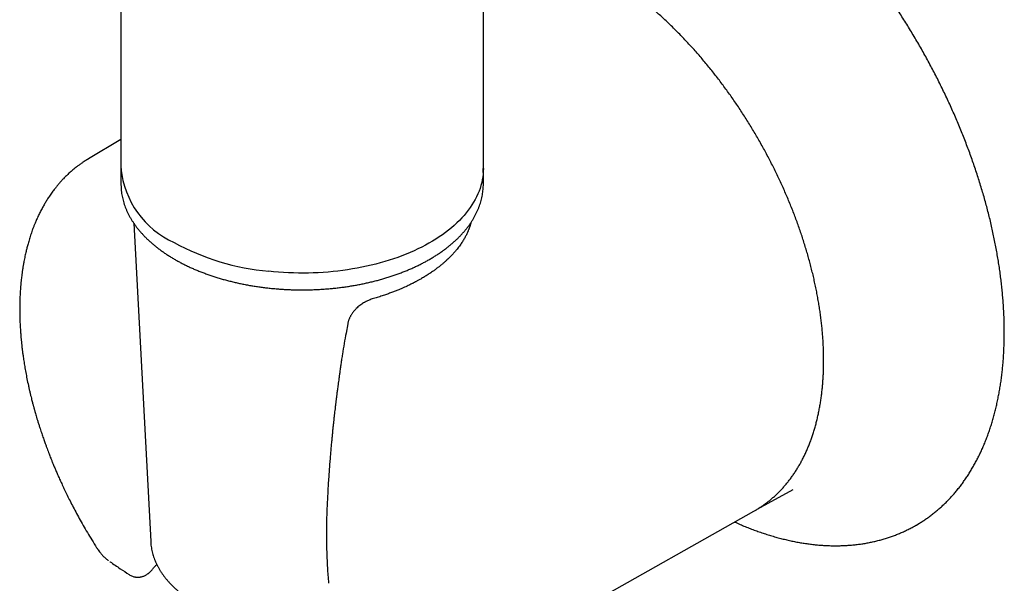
# Model space of a CAD drawing. Header units: millimetres. Extents: x 8 to 1378, y 12 to 1046.
# Tile 23 of 64: x 1082 to 1149, y 277 to 316. Entities that reach past the tile are written whole.
import ezdxf

# ---------------------------------------------------------------- set-up
doc = ezdxf.new("R2010")
doc.units = ezdxf.units.MM

msp = doc.modelspace()

# ---------------------------------------------------------------- linework, layer by layer
at = {"color": 7, "linetype": 'Continuous', "lineweight": 30}
for p, q in [((1113.556, 305.546), (1113.556, 358.621)), ((1088.756, 317.62), (1088.756, 305.546)), ((1088.756, 307.518), (1086.536, 306.204)), ((1086.519, 306.188), (1086.539, 306.2)), ((1088.756, 305.709), (1088.756, 304.484)), ((1113.556, 304.484), (1113.556, 305.709)), ((1089.634, 301.799), (1090.79, 280.032)), ((1112.701, 301.835), (1112.669, 301.715)), ((1112.674, 301.732), (1112.677, 301.8)), ((1104.277, 294.926), (1104.157, 294.29)), ((1132.789, 282.512), (1134.764, 283.596)), ((1108.204, 268.671), (1132.076, 282.114)), ((1088, 278.655), (1088.011, 278.647))]:
    msp.add_line(p, q, dxfattribs=at)
at = {"color": 7, "linetype": 'Continuous', "lineweight": 30, "flags": 128}
for points in [[(1113.556, 305.546), (1113.551, 305.355), (1113.538, 305.159), (1113.515, 304.963), (1113.482, 304.767), (1113.441, 304.572), (1113.39, 304.378), (1113.33, 304.184), (1113.26, 303.992), (1113.182, 303.801), (1113.094, 303.611), (1112.998, 303.422), (1112.892, 303.235), (1112.778, 303.05), (1112.655, 302.867), (1112.523, 302.686), (1112.383, 302.507), (1112.234, 302.33), (1112.077, 302.156), (1111.912, 301.984), (1111.738, 301.815), (1111.557, 301.648), (1111.368, 301.485), (1111.171, 301.325), (1110.966, 301.168), (1110.754, 301.014), (1110.535, 300.863), (1110.309, 300.717), (1110.076, 300.573), (1109.836, 300.434), (1109.59, 300.298), (1109.337, 300.166), (1109.078, 300.039), (1108.813, 299.915), (1108.542, 299.796), (1108.266, 299.681), (1107.985, 299.571), (1107.698, 299.465), (1107.406, 299.363), (1107.11, 299.267), (1106.809, 299.175), (1106.504, 299.088), (1106.195, 299.005), (1105.882, 298.928), (1105.565, 298.855), (1105.246, 298.788), (1104.923, 298.726), (1104.597, 298.669), (1104.269, 298.617), (1103.938, 298.57), (1103.605, 298.529), (1103.271, 298.492), (1102.934, 298.462), (1102.597, 298.436), (1102.258, 298.416), (1101.919, 298.401), (1101.579, 298.392), (1101.238, 298.388), (1100.898, 298.389), (1100.558, 298.396), (1100.218, 298.408), (1099.879, 298.426), (1099.541, 298.449), (1099.204, 298.477), (1098.868, 298.51)], [(1088.756, 304.484), (1088.756, 304.46), (1088.762, 304.268)], [(1113.55, 304.261), (1113.555, 304.411), (1113.556, 304.484)], [(1132.924, 282.587), (1132.898, 282.572), (1132.642, 282.433)], [(1132.076, 282.114), (1132.197, 282.184), (1132.21, 282.192)], [(1143.177, 281.154), (1143.188, 281.16), (1143.356, 281.259)]]:
    msp.add_lwpolyline(points, dxfattribs=at)
at = {"color": 7, "linetype": 'Continuous', "lineweight": 30}
for centre, radius, start, end in [((1092.903, 305.71), 4.147, 180.00488, 185.9289), ((1094.938, 306.148), 6.212, 185.56367, 245.75647), ((1109.411, 305.709), 4.145, 354.01655, 359.9967), ((1100.385, 315.117), 16.676, 241.34155, 264.78004)]:
    msp.add_arc(centre, radius, start, end, dxfattribs=at)
for points, knots in [([(1143.362, 281.263), (1143.375, 281.271), (1143.47, 281.327), (1143.644, 281.439), (1143.883, 281.599), (1144.116, 281.767), (1144.346, 281.942), (1144.571, 282.124), (1144.791, 282.312), (1145.006, 282.508), (1145.217, 282.711), (1145.423, 282.921), (1145.624, 283.137), (1145.82, 283.36), (1146.012, 283.59), (1146.198, 283.827), (1146.379, 284.07), (1146.555, 284.319), (1146.726, 284.575), (1146.891, 284.838), (1147.051, 285.106), (1147.206, 285.381), (1147.355, 285.662), (1147.499, 285.949), (1147.637, 286.242), (1147.77, 286.541), (1147.897, 286.846), (1148.018, 287.156), (1148.133, 287.472), (1148.243, 287.793), (1148.347, 288.119), (1148.445, 288.451), (1148.538, 288.788), (1148.624, 289.13), (1148.705, 289.477), (1148.779, 289.829), (1148.848, 290.185), (1148.91, 290.546), (1148.967, 290.912), (1149.018, 291.282), (1149.062, 291.656), (1149.101, 292.035), (1149.133, 292.417), (1149.16, 292.803), (1149.18, 293.193), (1149.195, 293.587), (1149.203, 293.984), (1149.206, 294.385), (1149.202, 294.789), (1149.192, 295.196), (1149.176, 295.607), (1149.155, 296.02), (1149.127, 296.436), (1149.093, 296.855), (1149.053, 297.276), (1149.008, 297.7), (1148.956, 298.126), (1148.898, 298.554), (1148.835, 298.985), (1148.765, 299.417), (1148.69, 299.852), (1148.609, 300.287), (1148.522, 300.725), (1148.429, 301.164), (1148.331, 301.604), (1148.227, 302.045), (1148.117, 302.488), (1148.001, 302.931), (1147.88, 303.376), (1147.753, 303.82), (1147.621, 304.266), (1147.483, 304.712), (1147.34, 305.158), (1147.191, 305.604), (1147.037, 306.05), (1146.878, 306.496), (1146.713, 306.942), (1146.543, 307.388), (1146.368, 307.833), (1146.188, 308.277), (1146.003, 308.721), (1145.813, 309.163), (1145.617, 309.605), (1145.417, 310.045), (1145.212, 310.485), (1145.003, 310.922), (1144.788, 311.359), (1144.569, 311.793), (1144.345, 312.226), (1144.117, 312.657), (1143.885, 313.086), (1143.648, 313.512), (1143.406, 313.937), (1143.161, 314.359), (1142.911, 314.778), (1142.657, 315.195), (1142.399, 315.609), (1142.137, 316.019), (1141.871, 316.427), (1141.602, 316.832), (1141.329, 317.234), (1141.052, 317.632), (1140.771, 318.026), (1140.487, 318.417), (1140.2, 318.804), (1139.909, 319.188), (1139.616, 319.567), (1139.319, 319.942), (1139.019, 320.313), (1138.716, 320.68), (1138.41, 321.042), (1138.101, 321.4), (1137.79, 321.753), (1137.476, 322.102), (1137.159, 322.445), (1136.841, 322.784), (1136.519, 323.118), (1136.196, 323.446), (1135.87, 323.769), (1135.543, 324.087), (1135.213, 324.4), (1134.881, 324.707), (1134.548, 325.008), (1134.213, 325.304), (1133.877, 325.593), (1133.539, 325.877), (1133.199, 326.155), (1132.859, 326.427), (1132.517, 326.693), (1132.174, 326.953), (1131.83, 327.206), (1131.485, 327.453), (1131.14, 327.693), (1130.793, 327.927), (1130.447, 328.155), (1130.099, 328.375), (1129.752, 328.589), (1129.474, 328.755), (1129.312, 328.849), (1129.266, 328.875)], [0, 0, 0, 0, 0.001147, 0.00841, 0.015673, 0.022937, 0.030204, 0.037472, 0.044744, 0.052019, 0.059299, 0.066583, 0.073872, 0.081166, 0.088466, 0.095772, 0.103084, 0.110401, 0.117725, 0.125055, 0.132391, 0.139732, 0.147079, 0.154432, 0.161789, 0.169151, 0.176518, 0.183889, 0.191265, 0.198643, 0.206025, 0.213411, 0.220799, 0.228189, 0.235581, 0.242976, 0.250372, 0.25777, 0.265168, 0.272568, 0.279969, 0.28737, 0.294772, 0.302174, 0.309577, 0.316979, 0.324382, 0.331784, 0.339187, 0.346589, 0.35399, 0.361392, 0.368792, 0.376193, 0.383593, 0.390992, 0.398391, 0.405789, 0.413187, 0.420584, 0.42798, 0.435376, 0.442772, 0.450166, 0.457561, 0.464954, 0.472347, 0.47974, 0.487132, 0.494523, 0.501915, 0.509305, 0.516695, 0.524085, 0.531474, 0.538863, 0.546251, 0.553639, 0.561027, 0.568415, 0.575802, 0.583189, 0.590575, 0.597962, 0.605348, 0.612734, 0.620119, 0.627505, 0.634891, 0.642276, 0.649661, 0.657047, 0.664432, 0.671817, 0.679203, 0.686588, 0.693973, 0.701359, 0.708744, 0.71613, 0.723516, 0.730902, 0.738288, 0.745674, 0.753061, 0.760448, 0.767835, 0.775223, 0.78261, 0.789999, 0.797387, 0.804776, 0.812165, 0.819555, 0.826945, 0.834336, 0.841727, 0.849119, 0.856511, 0.863904, 0.871297, 0.878691, 0.886085, 0.89348, 0.900876, 0.908272, 0.915669, 0.923067, 0.930465, 0.937863, 0.945263, 0.952663, 0.960063, 0.967464, 0.974866, 0.982268, 0.989671, 0.997074, 1, 1, 1, 1]), ([(1132.216, 282.195), (1132.224, 282.2), (1132.306, 282.247), (1132.457, 282.342), (1132.668, 282.483), (1132.875, 282.631), (1133.078, 282.786), (1133.276, 282.948), (1133.47, 283.117), (1133.658, 283.293), (1133.842, 283.476), (1134.021, 283.666), (1134.195, 283.862), (1134.365, 284.065), (1134.529, 284.275), (1134.688, 284.492), (1134.842, 284.715), (1134.99, 284.944), (1135.133, 285.18), (1135.271, 285.421), (1135.404, 285.669), (1135.53, 285.923), (1135.652, 286.183), (1135.767, 286.449), (1135.877, 286.721), (1135.981, 286.998), (1136.08, 287.281), (1136.172, 287.569), (1136.259, 287.862), (1136.34, 288.161), (1136.415, 288.464), (1136.484, 288.772), (1136.547, 289.085), (1136.604, 289.403), (1136.655, 289.725), (1136.7, 290.052), (1136.739, 290.383), (1136.771, 290.718), (1136.798, 291.057), (1136.819, 291.399), (1136.833, 291.746), (1136.842, 292.096), (1136.844, 292.449), (1136.841, 292.806), (1136.831, 293.166), (1136.815, 293.528), (1136.793, 293.894), (1136.766, 294.263), (1136.732, 294.634), (1136.692, 295.007), (1136.646, 295.383), (1136.594, 295.761), (1136.537, 296.141), (1136.473, 296.522), (1136.404, 296.906), (1136.329, 297.291), (1136.248, 297.678), (1136.161, 298.066), (1136.068, 298.455), (1135.97, 298.845), (1135.866, 299.235), (1135.757, 299.627), (1135.642, 300.019), (1135.521, 300.412), (1135.395, 300.805), (1135.264, 301.197), (1135.127, 301.59), (1134.985, 301.983), (1134.837, 302.376), (1134.685, 302.767), (1134.527, 303.159), (1134.364, 303.549), (1134.196, 303.939), (1134.023, 304.328), (1133.846, 304.715), (1133.663, 305.101), (1133.476, 305.485), (1133.284, 305.868), (1133.087, 306.249), (1132.886, 306.629), (1132.681, 307.006), (1132.471, 307.38), (1132.257, 307.753), (1132.038, 308.123), (1131.816, 308.49), (1131.589, 308.855), (1131.358, 309.217), (1131.124, 309.575), (1130.886, 309.931), (1130.644, 310.283), (1130.398, 310.631), (1130.149, 310.976), (1129.897, 311.318), (1129.641, 311.655), (1129.382, 311.989), (1129.12, 312.318), (1128.854, 312.643), (1128.586, 312.964), (1128.315, 313.28), (1128.042, 313.592), (1127.765, 313.899), (1127.486, 314.201), (1127.205, 314.498), (1126.921, 314.79), (1126.635, 315.077), (1126.347, 315.359), (1126.057, 315.635), (1125.765, 315.906), (1125.472, 316.171), (1125.176, 316.431), (1124.879, 316.684), (1124.581, 316.932), (1124.281, 317.174), (1123.98, 317.409), (1123.678, 317.639), (1123.374, 317.862), (1123.07, 318.078), (1122.765, 318.289), (1122.46, 318.492), (1122.154, 318.689), (1121.847, 318.88), (1121.54, 319.063), (1121.233, 319.24), (1120.925, 319.41), (1120.618, 319.572), (1120.31, 319.728), (1120.003, 319.877), (1119.697, 320.018), (1119.39, 320.152), (1119.085, 320.278), (1118.78, 320.398), (1118.476, 320.509), (1118.172, 320.614), (1117.87, 320.711), (1117.569, 320.8), (1117.269, 320.881), (1116.971, 320.955), (1116.675, 321.021), (1116.38, 321.08), (1116.086, 321.13), (1115.795, 321.173), (1115.506, 321.208), (1115.219, 321.235), (1114.934, 321.255), (1114.652, 321.266), (1114.372, 321.27), (1114.095, 321.265), (1113.822, 321.254), (1113.644, 321.24), (1113.556, 321.233)], [0, 0, 0, 0, 0.000748, 0.007457, 0.014166, 0.020876, 0.027588, 0.034304, 0.041023, 0.047748, 0.054478, 0.061215, 0.067958, 0.074709, 0.081467, 0.088234, 0.095008, 0.10179, 0.108581, 0.115379, 0.122184, 0.128997, 0.135817, 0.142644, 0.149476, 0.156314, 0.163158, 0.170006, 0.176858, 0.183714, 0.190573, 0.197435, 0.2043, 0.211167, 0.218036, 0.224907, 0.231778, 0.238651, 0.245524, 0.252397, 0.259271, 0.266145, 0.273019, 0.279893, 0.286766, 0.293639, 0.300511, 0.307383, 0.314254, 0.321124, 0.327994, 0.334863, 0.341731, 0.348598, 0.355465, 0.362331, 0.369196, 0.37606, 0.382923, 0.389786, 0.396648, 0.40351, 0.41037, 0.41723, 0.424089, 0.430948, 0.437806, 0.444664, 0.451521, 0.458378, 0.465234, 0.47209, 0.478945, 0.4858, 0.492655, 0.499509, 0.506364, 0.513218, 0.520071, 0.526925, 0.533779, 0.540632, 0.547486, 0.554339, 0.561193, 0.568047, 0.5749, 0.581754, 0.588608, 0.595463, 0.602317, 0.609172, 0.616027, 0.622883, 0.629738, 0.636595, 0.643451, 0.650308, 0.657166, 0.664024, 0.670883, 0.677743, 0.684603, 0.691464, 0.698325, 0.705187, 0.71205, 0.718914, 0.725779, 0.732644, 0.73951, 0.746377, 0.753245, 0.760114, 0.766983, 0.773854, 0.780725, 0.787597, 0.79447, 0.801343, 0.808218, 0.815092, 0.821968, 0.828844, 0.83572, 0.842596, 0.849473, 0.856349, 0.863225, 0.8701, 0.876975, 0.883848, 0.89072, 0.897591, 0.904459, 0.911326, 0.918189, 0.925049, 0.931905, 0.938758, 0.945606, 0.952448, 0.959286, 0.966117, 0.972942, 0.979759, 0.98657, 0.993373, 1, 1, 1, 1]), ([(1086.537, 306.205), (1086.494, 306.179), (1086.414, 306.131), (1086.302, 306.06), (1086.203, 305.996), (1086.119, 305.939), (1086.047, 305.89), (1085.972, 305.837), (1085.891, 305.779), (1085.803, 305.714), (1085.707, 305.64), (1085.597, 305.553), (1085.472, 305.451), (1085.347, 305.343), (1085.231, 305.24), (1085.122, 305.139), (1085.02, 305.041), (1084.92, 304.942), (1084.828, 304.848), (1084.748, 304.764), (1084.68, 304.69), (1084.624, 304.628), (1084.572, 304.57), (1084.52, 304.51), (1084.464, 304.445), (1084.403, 304.372), (1084.337, 304.291), (1084.264, 304.199), (1084.183, 304.096), (1084.097, 303.982), (1084.006, 303.856), (1083.914, 303.724), (1083.825, 303.593), (1083.743, 303.468), (1083.67, 303.351), (1083.575, 303.196), (1083.458, 302.995), (1083.317, 302.738), (1083.177, 302.464), (1083.068, 302.233), (1082.986, 302.05), (1082.933, 301.929), (1082.885, 301.814), (1082.843, 301.711), (1082.805, 301.617), (1082.769, 301.524), (1082.731, 301.423), (1082.685, 301.298), (1082.632, 301.149), (1082.575, 300.98), (1082.52, 300.81), (1082.468, 300.64), (1082.42, 300.475), (1082.376, 300.32), (1082.339, 300.182), (1082.307, 300.054), (1082.275, 299.924), (1082.241, 299.781), (1082.205, 299.623), (1082.169, 299.455), (1082.134, 299.28), (1082.097, 299.085), (1082.06, 298.869), (1082.023, 298.637), (1081.991, 298.412), (1081.965, 298.211), (1081.944, 298.038), (1081.928, 297.894), (1081.916, 297.769), (1081.905, 297.656), (1081.895, 297.541), (1081.884, 297.411), (1081.873, 297.258), (1081.861, 297.082), (1081.85, 296.882), (1081.841, 296.659), (1081.831, 296.359), (1081.826, 295.997), (1081.829, 295.587), (1081.839, 295.197), (1081.855, 294.828), (1081.875, 294.481), (1081.898, 294.178), (1081.92, 293.916), (1081.942, 293.689), (1081.965, 293.466), (1081.991, 293.238), (1082.021, 292.998), (1082.059, 292.713), (1082.108, 292.38), (1082.17, 291.994), (1082.242, 291.586), (1082.325, 291.155), (1082.404, 290.781), (1082.472, 290.473), (1082.525, 290.246), (1082.576, 290.033), (1082.623, 289.842), (1082.664, 289.68), (1082.698, 289.546), (1082.727, 289.436), (1082.752, 289.342), (1082.774, 289.263), (1082.791, 289.2), (1082.804, 289.153), (1082.815, 289.113), (1082.827, 289.068), (1082.845, 289.005), (1082.872, 288.91), (1082.909, 288.78), (1082.957, 288.614), (1083.013, 288.424), (1083.079, 288.21), (1083.15, 287.983), (1083.236, 287.714), (1083.335, 287.417), (1083.445, 287.098), (1083.542, 286.823), (1083.627, 286.59), (1083.699, 286.394), (1083.768, 286.212), (1083.832, 286.044), (1083.893, 285.888), (1083.954, 285.734), (1084.022, 285.562), (1084.103, 285.362), (1084.198, 285.132), (1084.306, 284.878), (1084.426, 284.6), (1084.558, 284.302), (1084.703, 283.983), (1084.862, 283.643), (1085.035, 283.282), (1085.225, 282.897), (1085.434, 282.488), (1085.661, 282.055), (1085.907, 281.602), (1086.173, 281.13), (1086.459, 280.639), (1086.766, 280.13), (1086.982, 279.787), (1087.092, 279.613)], [0, 0, 0, 0, 0.006418, 0.012229, 0.017432, 0.022028, 0.026019, 0.029601, 0.034961, 0.039999, 0.044805, 0.051616, 0.058935, 0.066328, 0.073631, 0.079723, 0.08624, 0.092649, 0.09848, 0.103719, 0.108124, 0.111753, 0.114891, 0.118445, 0.122166, 0.126303, 0.130876, 0.136008, 0.141714, 0.147995, 0.1547, 0.161903, 0.168833, 0.175255, 0.18112, 0.186484, 0.198453, 0.210776, 0.223517, 0.236954, 0.242543, 0.248143, 0.25324, 0.257775, 0.261748, 0.265533, 0.269854, 0.27473, 0.28164, 0.288841, 0.295936, 0.302924, 0.309795, 0.316122, 0.321667, 0.326456, 0.331434, 0.337103, 0.343342, 0.349955, 0.356675, 0.363502, 0.372346, 0.381187, 0.389571, 0.397478, 0.403348, 0.408629, 0.41317, 0.416971, 0.420858, 0.425538, 0.43101, 0.437273, 0.444327, 0.452171, 0.460806, 0.475654, 0.489673, 0.502865, 0.515231, 0.52677, 0.537485, 0.545325, 0.552657, 0.559747, 0.567174, 0.574959, 0.583101, 0.59478, 0.607124, 0.620131, 0.633801, 0.648135, 0.65555, 0.662885, 0.669557, 0.675544, 0.680844, 0.684737, 0.688154, 0.691095, 0.69356, 0.695548, 0.697061, 0.697944, 0.699284, 0.701262, 0.703822, 0.708223, 0.713366, 0.71925, 0.725876, 0.733132, 0.740245, 0.750831, 0.760693, 0.769835, 0.776344, 0.782433, 0.788101, 0.79335, 0.798179, 0.80276, 0.807828, 0.814307, 0.821532, 0.829503, 0.83822, 0.847684, 0.857704, 0.868444, 0.879904, 0.892084, 0.905253, 0.919172, 0.93384, 0.949257, 0.965423, 0.982337, 1, 1, 1, 1]), ([(1088.763, 304.261), (1088.763, 304.246), (1088.766, 304.168), (1088.779, 304.028), (1088.803, 303.839), (1088.836, 303.65), (1088.877, 303.463), (1088.927, 303.275), (1088.985, 303.089), (1089.051, 302.904), (1089.126, 302.719), (1089.208, 302.536), (1089.299, 302.354), (1089.398, 302.173), (1089.505, 301.995), (1089.62, 301.817), (1089.743, 301.642), (1089.873, 301.468), (1090.012, 301.297), (1090.158, 301.128), (1090.312, 300.961), (1090.473, 300.796), (1090.641, 300.634), (1090.817, 300.475), (1090.999, 300.319), (1091.189, 300.165), (1091.385, 300.015), (1091.588, 299.867), (1091.797, 299.723), (1092.013, 299.582), (1092.235, 299.444), (1092.463, 299.31), (1092.697, 299.18), (1092.937, 299.053), (1093.182, 298.93), (1093.433, 298.811), (1093.688, 298.695), (1093.949, 298.584), (1094.215, 298.476), (1094.485, 298.373), (1094.76, 298.274), (1095.04, 298.179), (1095.323, 298.088), (1095.61, 298.002), (1095.901, 297.92), (1096.196, 297.843), (1096.493, 297.77), (1096.794, 297.701), (1097.098, 297.637), (1097.405, 297.578), (1097.714, 297.524), (1098.026, 297.474), (1098.339, 297.429), (1098.655, 297.389), (1098.972, 297.353), (1099.29, 297.323), (1099.61, 297.297), (1099.931, 297.276), (1100.253, 297.26), (1100.575, 297.249), (1100.898, 297.242), (1101.221, 297.241), (1101.544, 297.244), (1101.867, 297.253), (1102.189, 297.266), (1102.51, 297.284), (1102.831, 297.307), (1103.15, 297.334), (1103.468, 297.367), (1103.785, 297.404), (1104.099, 297.447), (1104.412, 297.494), (1104.723, 297.545), (1105.031, 297.602), (1105.336, 297.663), (1105.639, 297.728), (1105.939, 297.799), (1106.235, 297.873), (1106.528, 297.952), (1106.818, 298.036), (1107.104, 298.124), (1107.385, 298.217), (1107.663, 298.313), (1107.936, 298.414), (1108.204, 298.519), (1108.468, 298.628), (1108.727, 298.741), (1108.981, 298.858), (1109.229, 298.979), (1109.472, 299.104), (1109.71, 299.232), (1109.941, 299.364), (1110.167, 299.5), (1110.387, 299.639), (1110.6, 299.781), (1110.807, 299.926), (1111.007, 300.075), (1111.201, 300.227), (1111.388, 300.382), (1111.568, 300.54), (1111.74, 300.7), (1111.906, 300.863), (1112.064, 301.029), (1112.215, 301.197), (1112.358, 301.368), (1112.494, 301.54), (1112.621, 301.715), (1112.741, 301.892), (1112.853, 302.07), (1112.957, 302.25), (1113.053, 302.432), (1113.14, 302.615), (1113.22, 302.799), (1113.291, 302.984), (1113.353, 303.171), (1113.408, 303.358), (1113.454, 303.546), (1113.491, 303.734), (1113.52, 303.923), (1113.54, 304.096), (1113.546, 304.206), (1113.549, 304.253)], [0, 0, 0, 0, 0.001926, 0.010286, 0.018649, 0.027015, 0.035386, 0.043763, 0.052148, 0.060541, 0.068944, 0.077355, 0.085777, 0.094208, 0.102648, 0.111097, 0.119555, 0.12802, 0.136493, 0.144971, 0.153456, 0.161945, 0.170439, 0.178935, 0.187435, 0.195938, 0.204442, 0.212947, 0.221453, 0.22996, 0.238467, 0.246974, 0.255481, 0.263988, 0.272494, 0.280999, 0.289503, 0.298007, 0.30651, 0.315011, 0.323512, 0.332012, 0.340511, 0.34901, 0.357507, 0.366004, 0.374499, 0.382994, 0.391489, 0.399982, 0.408475, 0.416968, 0.425459, 0.433951, 0.442442, 0.450932, 0.459423, 0.467913, 0.476402, 0.484892, 0.493381, 0.501871, 0.51036, 0.51885, 0.527339, 0.535829, 0.544319, 0.552809, 0.5613, 0.569791, 0.578282, 0.586774, 0.595266, 0.603759, 0.612252, 0.620747, 0.629241, 0.637737, 0.646234, 0.654731, 0.663229, 0.671729, 0.680229, 0.68873, 0.697232, 0.705735, 0.714239, 0.722745, 0.731251, 0.739758, 0.748266, 0.756774, 0.765283, 0.773793, 0.782303, 0.790813, 0.799323, 0.807832, 0.81634, 0.824846, 0.833351, 0.841853, 0.850353, 0.858848, 0.867339, 0.875825, 0.884305, 0.892778, 0.901243, 0.909701, 0.91815, 0.926589, 0.935019, 0.94344, 0.95185, 0.960251, 0.968643, 0.977026, 0.985402, 0.993772, 1, 1, 1, 1]), ([(1112.669, 301.715), (1112.661, 301.687), (1112.646, 301.635), (1112.622, 301.563), (1112.601, 301.502), (1112.583, 301.452), (1112.568, 301.412), (1112.55, 301.364), (1112.525, 301.303), (1112.488, 301.215), (1112.444, 301.117), (1112.395, 301.014), (1112.343, 300.912), (1112.287, 300.809), (1112.225, 300.7), (1112.156, 300.587), (1112.083, 300.473), (1112.003, 300.355), (1111.915, 300.231), (1111.814, 300.098), (1111.702, 299.958), (1111.579, 299.814), (1111.449, 299.67), (1111.319, 299.534), (1111.191, 299.406), (1111.061, 299.282), (1110.947, 299.179), (1110.849, 299.093), (1110.773, 299.028), (1110.693, 298.961), (1110.61, 298.894), (1110.527, 298.828), (1110.45, 298.768), (1110.384, 298.717), (1110.329, 298.676), (1110.277, 298.637), (1110.221, 298.597), (1110.15, 298.546), (1110.06, 298.483), (1109.951, 298.408), (1109.832, 298.329), (1109.709, 298.25), (1109.583, 298.171), (1109.454, 298.092), (1109.331, 298.02), (1109.217, 297.955), (1109.12, 297.9), (1109.036, 297.854), (1108.969, 297.818), (1108.92, 297.792), (1108.884, 297.773), (1108.852, 297.756), (1108.81, 297.734), (1108.753, 297.704), (1108.679, 297.667), (1108.585, 297.62), (1108.467, 297.562), (1108.325, 297.495), (1108.159, 297.419), (1107.971, 297.335), (1107.757, 297.244), (1107.524, 297.15), (1107.27, 297.052), (1106.998, 296.953), (1106.701, 296.851), (1106.38, 296.748), (1106.156, 296.682), (1106.04, 296.648)], [0, 0, 0, 0, 0.013954, 0.02609, 0.036406, 0.0449, 0.051569, 0.056612, 0.06885, 0.082705, 0.100701, 0.118126, 0.13481, 0.151995, 0.169893, 0.189717, 0.209178, 0.227588, 0.249536, 0.271822, 0.295545, 0.320799, 0.346056, 0.370036, 0.392291, 0.413303, 0.436142, 0.447695, 0.459552, 0.471708, 0.484166, 0.496849, 0.508317, 0.517522, 0.525165, 0.531759, 0.539338, 0.548107, 0.56102, 0.575857, 0.591568, 0.607371, 0.623261, 0.639247, 0.655339, 0.668218, 0.680112, 0.68999, 0.697851, 0.703693, 0.70702, 0.710062, 0.714825, 0.721351, 0.729642, 0.739701, 0.753072, 0.768683, 0.786546, 0.806674, 0.82908, 0.853779, 0.879174, 0.906518, 0.935763, 0.966918, 1, 1, 1, 1]), ([(1106.04, 296.648), (1105.985, 296.632), (1105.885, 296.601), (1105.749, 296.548), (1105.639, 296.499), (1105.554, 296.458), (1105.485, 296.421), (1105.421, 296.386), (1105.337, 296.337), (1105.23, 296.268), (1105.103, 296.176), (1104.976, 296.072), (1104.842, 295.949), (1104.708, 295.803), (1104.579, 295.636), (1104.492, 295.496), (1104.436, 295.391), (1104.403, 295.322), (1104.374, 295.253), (1104.348, 295.186), (1104.323, 295.113), (1104.298, 295.027), (1104.285, 294.962), (1104.277, 294.926)], [0, 0, 0, 0, 0.066682, 0.122691, 0.168404, 0.203975, 0.230867, 0.258026, 0.287018, 0.342261, 0.403358, 0.466479, 0.529073, 0.612415, 0.695507, 0.774002, 0.805638, 0.835908, 0.865171, 0.893758, 0.921832, 0.956169, 1, 1, 1, 1]), ([(1104.157, 294.29), (1104.114, 294.051), (1104.027, 293.574), (1103.951, 293.093), (1103.913, 292.852)], [0, 0, 0, 0, 0.5003162, 1, 1, 1, 1]), ([(1103.913, 292.852), (1103.895, 292.734), (1103.861, 292.506), (1103.811, 292.175), (1103.767, 291.866), (1103.726, 291.58), (1103.689, 291.319), (1103.656, 291.081), (1103.627, 290.867), (1103.602, 290.675), (1103.578, 290.498), (1103.557, 290.339), (1103.54, 290.199), (1103.525, 290.088), (1103.515, 290.01), (1103.509, 289.96), (1103.506, 289.931), (1103.502, 289.905), (1103.498, 289.871), (1103.491, 289.817), (1103.482, 289.742), (1103.47, 289.648), (1103.458, 289.546), (1103.445, 289.44), (1103.432, 289.332), (1103.419, 289.221), (1103.401, 289.074), (1103.38, 288.889), (1103.354, 288.665), (1103.329, 288.439), (1103.304, 288.209), (1103.278, 287.968), (1103.25, 287.704), (1103.221, 287.416), (1103.191, 287.107), (1103.159, 286.776), (1103.127, 286.425), (1103.095, 286.051), (1103.062, 285.652), (1103.028, 285.227), (1102.995, 284.775), (1102.962, 284.301), (1102.931, 283.803), (1102.901, 283.281), (1102.873, 282.736), (1102.857, 282.366), (1102.849, 282.176)], [0, 0, 0, 0, 0.032949, 0.06378, 0.092495, 0.119098, 0.143591, 0.165594, 0.185566, 0.203507, 0.21942, 0.235041, 0.248043, 0.258429, 0.266199, 0.269925, 0.27249, 0.274148, 0.277388, 0.281839, 0.289305, 0.29849, 0.308102, 0.31797, 0.328093, 0.338472, 0.349105, 0.369263, 0.390279, 0.412157, 0.432469, 0.454998, 0.479744, 0.506706, 0.535884, 0.566697, 0.599648, 0.634736, 0.67196, 0.712147, 0.754559, 0.799196, 0.846059, 0.895147, 0.946461, 1, 1, 1, 1]), ([(1132.434, 282.329), (1132.484, 282.353), (1132.551, 282.385), (1132.617, 282.42), (1132.635, 282.43)], [0, 0, 0, 0, 0.73724, 1, 1, 1, 1]), ([(1102.849, 282.176), (1102.844, 282.058), (1102.835, 281.813), (1102.825, 281.434), (1102.818, 281.033), (1102.815, 280.61), (1102.817, 280.164), (1102.825, 279.705), (1102.838, 279.233), (1102.857, 278.749), (1102.884, 278.245), (1102.917, 277.718), (1102.946, 277.36), (1102.961, 277.177)], [0, 0, 0, 0, 0.07225, 0.14879, 0.229627, 0.314769, 0.404233, 0.498042, 0.590498, 0.686878, 0.78722, 0.891575, 1, 1, 1, 1]), ([(1130.75, 281.368), (1130.817, 281.338), (1131, 281.255), (1131.3, 281.128), (1131.65, 280.986), (1132, 280.851), (1132.348, 280.724), (1132.696, 280.604), (1133.043, 280.492), (1133.388, 280.388), (1133.733, 280.292), (1134.076, 280.203), (1134.417, 280.122), (1134.758, 280.048), (1135.096, 279.983), (1135.433, 279.925), (1135.768, 279.876), (1136.101, 279.834), (1136.432, 279.8), (1136.76, 279.774), (1137.086, 279.756), (1137.41, 279.746), (1137.731, 279.743), (1138.05, 279.749), (1138.365, 279.763), (1138.678, 279.784), (1138.988, 279.813), (1139.295, 279.85), (1139.598, 279.895), (1139.898, 279.948), (1140.195, 280.008), (1140.488, 280.077), (1140.778, 280.152), (1141.064, 280.236), (1141.347, 280.327), (1141.625, 280.425), (1141.9, 280.531), (1142.171, 280.645), (1142.437, 280.766), (1142.7, 280.894), (1142.947, 281.023), (1143.104, 281.113), (1143.177, 281.154)], [0, 0, 0, 0, 0.01466, 0.040422, 0.066181, 0.091934, 0.117682, 0.143422, 0.169152, 0.194873, 0.220581, 0.246275, 0.271954, 0.297615, 0.323256, 0.348875, 0.374471, 0.400041, 0.425584, 0.451096, 0.476577, 0.502025, 0.527437, 0.552813, 0.578152, 0.603451, 0.628711, 0.653932, 0.679113, 0.704254, 0.729356, 0.754421, 0.77945, 0.804444, 0.829406, 0.854339, 0.879245, 0.904128, 0.928992, 0.953839, 0.978675, 1, 1, 1, 1]), ([(1090.791, 280.035), (1090.792, 280.008), (1090.796, 279.922), (1090.811, 279.776), (1090.836, 279.599), (1090.871, 279.421), (1090.913, 279.245), (1090.964, 279.069), (1091.023, 278.894), (1091.09, 278.721), (1091.166, 278.548), (1091.25, 278.377), (1091.342, 278.207), (1091.442, 278.038), (1091.551, 277.872), (1091.667, 277.707), (1091.791, 277.545), (1091.924, 277.385), (1092.064, 277.227), (1092.211, 277.072), (1092.366, 276.919), (1092.528, 276.769), (1092.698, 276.622), (1092.874, 276.479), (1093.057, 276.338), (1093.247, 276.201), (1093.443, 276.068), (1093.646, 275.938), (1093.854, 275.811), (1094.069, 275.689), (1094.289, 275.57), (1094.515, 275.455), (1094.746, 275.344), (1094.982, 275.237), (1095.223, 275.135), (1095.469, 275.036), (1095.719, 274.942), (1095.974, 274.853), (1096.232, 274.767), (1096.495, 274.686), (1096.762, 274.61), (1097.031, 274.538), (1097.304, 274.471), (1097.581, 274.409), (1097.86, 274.351), (1098.141, 274.298), (1098.425, 274.249), (1098.711, 274.206), (1098.999, 274.167), (1099.289, 274.134), (1099.58, 274.105), (1099.873, 274.081), (1100.166, 274.062), (1100.46, 274.048), (1100.755, 274.038), (1101.05, 274.034), (1101.346, 274.035), (1101.641, 274.04), (1101.935, 274.051), (1102.229, 274.067), (1102.522, 274.087), (1102.815, 274.113), (1103.061, 274.138), (1103.209, 274.156), (1103.262, 274.163)], [0, 0, 0, 0, 0.007078, 0.022868, 0.038671, 0.054493, 0.070343, 0.086229, 0.102156, 0.11813, 0.134154, 0.15023, 0.166361, 0.182545, 0.198781, 0.215067, 0.2314, 0.247776, 0.26419, 0.280639, 0.297117, 0.313621, 0.330146, 0.346688, 0.363243, 0.379809, 0.396381, 0.412958, 0.429538, 0.446117, 0.462695, 0.47927, 0.495842, 0.512409, 0.528972, 0.545529, 0.56208, 0.578626, 0.595166, 0.611701, 0.62823, 0.644754, 0.661272, 0.677786, 0.694295, 0.7108, 0.727301, 0.743798, 0.760293, 0.776784, 0.793273, 0.809759, 0.826244, 0.842728, 0.85921, 0.875692, 0.892174, 0.908656, 0.925138, 0.941621, 0.958106, 0.974592, 0.99108, 1, 1, 1, 1]), ([(1087.092, 279.613), (1087.126, 279.562), (1087.189, 279.466), (1087.284, 279.338), (1087.369, 279.234), (1087.441, 279.151), (1087.499, 279.087), (1087.549, 279.036), (1087.6, 278.985), (1087.661, 278.928), (1087.732, 278.864), (1087.801, 278.808), (1087.852, 278.767), (1087.876, 278.748), (1087.88, 278.745)], [0, 0, 0, 0, 0.1549174, 0.2890325, 0.4025808, 0.4955178, 0.5676102, 0.6217981, 0.678496, 0.7525341, 0.8352353, 0.924432, 0.9856338, 1, 1, 1, 1]), ([(1088.012, 278.647), (1088.244, 278.49), (1088.675, 278.198), (1089.112, 277.908), (1089.313, 277.775)], [0, 0, 0, 0, 0.538555, 1, 1, 1, 1]), ([(1090.964, 278.198), (1090.981, 278.22), (1091.011, 278.259), (1091.056, 278.309), (1091.093, 278.349), (1091.125, 278.38), (1091.153, 278.408), (1091.181, 278.433), (1091.201, 278.451), (1091.211, 278.459)], [0, 0, 0, 0, 0.242259, 0.440742, 0.594524, 0.708263, 0.810075, 0.904338, 1, 1, 1, 1]), ([(1089.314, 277.774), (1089.352, 277.751), (1089.424, 277.707), (1089.533, 277.66), (1089.631, 277.629), (1089.717, 277.611), (1089.79, 277.6), (1089.853, 277.595), (1089.911, 277.594), (1089.972, 277.595), (1090.034, 277.6), (1090.088, 277.608), (1090.133, 277.616), (1090.176, 277.626), (1090.24, 277.643), (1090.321, 277.671), (1090.408, 277.71), (1090.484, 277.75), (1090.552, 277.793), (1090.608, 277.833), (1090.654, 277.868), (1090.689, 277.897), (1090.724, 277.928), (1090.764, 277.966), (1090.818, 278.021), (1090.887, 278.098), (1090.936, 278.163), (1090.964, 278.198)], [0, 0, 0, 0, 0.066541, 0.12574, 0.176741, 0.220276, 0.25702, 0.287104, 0.314017, 0.344894, 0.378759, 0.407086, 0.427845, 0.447305, 0.476541, 0.530625, 0.580942, 0.625428, 0.66884, 0.711743, 0.740073, 0.765465, 0.788104, 0.81843, 0.864434, 0.925264, 1, 1, 1, 1])]:
    msp.add_open_spline(points, degree=3, knots=knots, dxfattribs=at)

doc.saveas('drawing.dxf')
